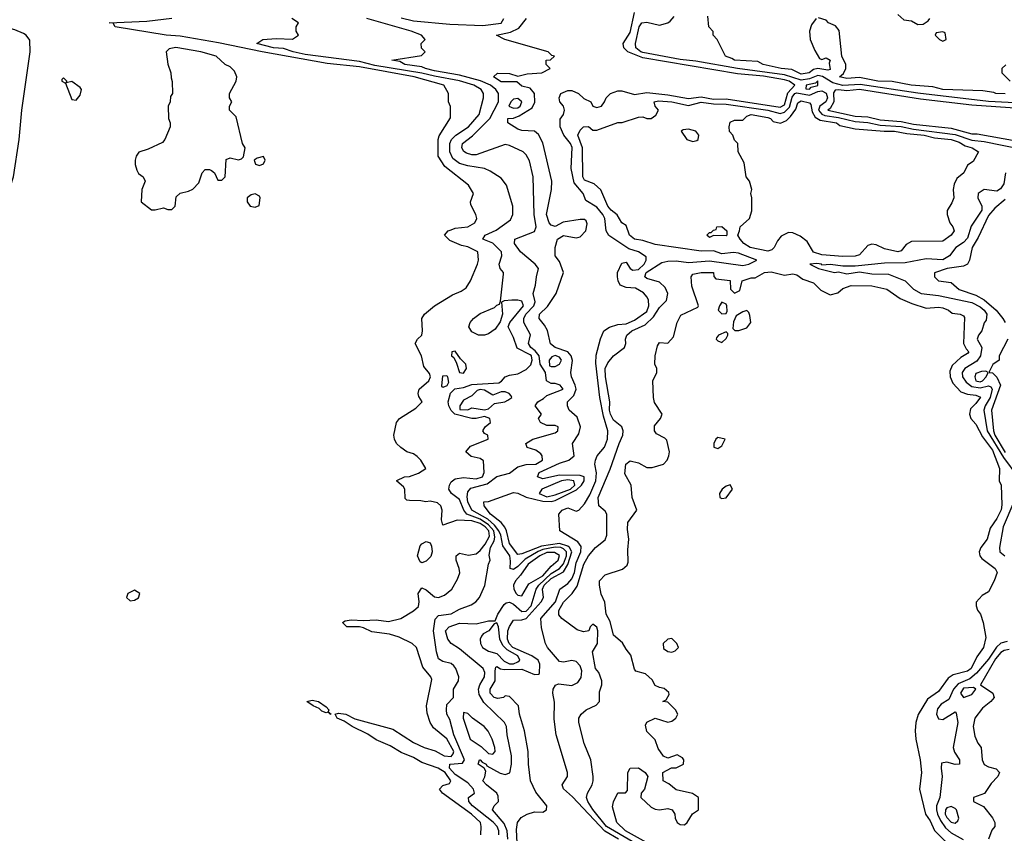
# Model space of a CAD drawing. Header units: inches. Extents: x 1793402 to 1900366, y 320852 to 470679.
# Tile 111 of 256: x 1880339 to 1885066, y 364818 to 368725. Entities that reach past the tile are written whole.
import ezdxf

# ---------------------------------------------------------------- set-up
doc = ezdxf.new("R2010")
doc.units = ezdxf.units.IN
doc.header["$MEASUREMENT"] = 0
doc.layers.add('B8386', color=7, linetype='Continuous')

msp = doc.modelspace()

# ---------------------------------------------------------------- linework, layer by layer
at = {"layer": 'B8386', "color": 4}
for points, elevation in [([(1883214.3, 364790), (1883147.9, 364827.9), (1882992.9, 364992.9), (1882949.2, 365030.8), (1882942.7, 365050), (1882969.2, 365090), (1882969.3, 365110), (1882914.5, 365290), (1882905.4, 365365.4), (1882906.8, 365446.8), (1882898, 365490), (1882900.7, 365510), (1882911.5, 365528.5), (1882925.2, 365534.8), (1882990, 365527.9), (1883018.2, 365541.8), (1883034.5, 365565.5), (1883037.3, 365597.3), (1883030, 365622), (1883010, 365643.5), (1882990, 365646.9), (1882950, 365638.9), (1882930, 365643.6), (1882873.3, 365710), (1882863.5, 365730), (1882843.8, 365803.8), (1882840.3, 365850), (1882910.9, 365929.1), (1882931.6, 365990), (1882970, 366016.9), (1882990, 366040.3), (1883002, 366070), (1883010, 366116.5), (1883033.6, 366170), (1883034.3, 366194.3), (1883018.2, 366218.2), (1882932.7, 366270), (1882926.6, 366350), (1882942.9, 366370), (1882970, 366380.4), (1883010, 366364.9), (1883024, 366370), (1883050, 366400.5), (1883076.3, 366443.7), (1883105.4, 366510), (1883108.3, 366548.3), (1883100.5, 366590), (1883102.6, 366610), (1883111.8, 366630), (1883147.2, 366672.8), (1883161.7, 366710), (1883161.8, 366750), (1883141.4, 366821.4), (1883124.5, 366910), (1883105.3, 367074.7), (1883106, 367114), (1883127.6, 367192.4), (1883143.7, 367230), (1883170, 367248.7), (1883210, 367260.8), (1883250, 367264.6), (1883290, 367282.4), (1883350, 367324.2), (1883359.2, 367350), (1883357.7, 367377.7), (1883352, 367392), (1883333.1, 367413.1), (1883295.8, 367435.8), (1883250, 367438.7), (1883221.2, 367450), (1883212, 367470), (1883209.5, 367490), (1883209.6, 367510.4), (1883230, 367554.8), (1883250, 367561), (1883270.3, 367530.3), (1883282.6, 367522.6), (1883310, 367525.2), (1883336.4, 367550), (1883347.3, 367570), (1883346.3, 367586.3), (1883310, 367609.4), (1883263.9, 367623.9), (1883167.9, 367687.9), (1883154.7, 367710), (1883147.7, 367770), (1883138.8, 367790), (1883110, 367824.8), (1883056.6, 367856.6), (1883044, 367890), (1883001.4, 367941.4), (1882986, 368010), (1882990.6, 368110.6), (1882982.7, 368130), (1882950.9, 368170), (1882932.9, 368210), (1882933.3, 368246.7), (1882949.6, 368270), (1882954.7, 368290), (1882949.3, 368310), (1882932.3, 368330), (1882929.3, 368350), (1882937.2, 368370), (1882970, 368384.2), (1882990, 368384.6), (1883022.4, 368370), (1883046.9, 368346.9), (1883080.7, 368330), (1883091, 368310), (1883110, 368302.4), (1883132.3, 368310), (1883147, 368330), (1883154.7, 368350), (1883175.6, 368370), (1883210, 368382.5), (1883230, 368382.5), (1883290, 368365.4), (1883350, 368375.1), (1883450, 368364.1), (1883550, 368345.5), (1883610, 368354.5), (1883670, 368343.8), (1883730, 368344.1), (1883990, 368305.2), (1884010, 368316.5), (1884026.4, 368373.6), (1884059.5, 368410), (1884032.8, 368430), (1884010, 368435.7), (1883910, 368452.7), (1883784.8, 368464.8), (1883330, 368541.1), (1883258.3, 368570), (1883239.1, 368590), (1883236.9, 368610), (1883270, 368663), (1883290, 368758.8)], 176), ([(1884554, 368750), (1884583.6, 368723.6), (1884619.6, 368719.6), (1884650, 368702), (1884676.4, 368703.6), (1884700.4, 368719.6), (1884708, 368730)], 168), ([(1880000, 367751.6), (1880019, 367790), (1880030, 367801), (1880050, 367811), (1880090, 367818), (1880148, 367850), (1880190, 367854.8), (1880230, 367866), (1880270, 367890.6), (1880295.4, 367924.6), (1880309.7, 367970.3), (1880336.9, 368150), (1880349.7, 368290), (1880389.8, 368570), (1880387.1, 368627.1), (1880370, 368649.6), (1880357.8, 368657.8), (1880315.8, 368675.8), (1880190, 368709.9), (1880070, 368717.3), (1880000, 368713)], 204), ([(1882552.7, 364810), (1882555.1, 364850), (1882551.8, 364870), (1882507.8, 364910), (1882369.6, 365010), (1882355.1, 365030), (1882370, 365047.3), (1882403.2, 365056.8), (1882409.4, 365070), (1882381.4, 365110), (1882347.6, 365130), (1882270, 365157.8), (1882230, 365181.4), (1882170, 365205.6), (1882117.5, 365237.5), (1882050, 365267.2), (1882010, 365293.8), (1881935.1, 365330), (1881897.1, 365357.1), (1881863, 365370), (1881853.2, 365390), (1881870, 365394), (1881904, 365390), (1881948.2, 365368.2), (1882130, 365318.4), (1882230, 365253.8), (1882280.5, 365230), (1882333.9, 365213.9), (1882376.3, 365190), (1882410, 365186.8), (1882420.4, 365199.6), (1882423.1, 365210), (1882390, 365271.6), (1882325.1, 365325.1), (1882309.3, 365350), (1882294.8, 365394.8), (1882292.3, 365430), (1882317, 365557), (1882313.2, 365570), (1882275.1, 365615.1), (1882243.7, 365710), (1882222.7, 365730), (1882160.4, 365760.4), (1882113.7, 365773.7), (1882030, 365785.8), (1881990, 365804.4), (1881970, 365808.5), (1881910, 365809.3), (1881888, 365830), (1881901.2, 365838.8), (1881930, 365842.8), (1881990, 365839.1), (1882050, 365842.6), (1882110, 365834.9), (1882168, 365850), (1882230, 365886.8), (1882253.3, 365906.7), (1882257, 365930), (1882252.7, 365970), (1882270, 365996), (1882290, 365986.8), (1882330, 365954), (1882350, 365950.7), (1882378, 365962), (1882413.2, 365990), (1882441.5, 366038.5), (1882452.1, 366067.9), (1882449.3, 366089.3), (1882434, 366130), (1882434, 366150), (1882450, 366162.8), (1882494.1, 366154.1), (1882530, 366160.2), (1882550, 366176.1), (1882574, 366206), (1882594.6, 366245.4), (1882590.5, 366270), (1882573.3, 366290), (1882550, 366305.5), (1882510, 366318), (1882438.5, 366321.5), (1882370, 366298), (1882363.7, 366323.7), (1882367.6, 366370), (1882360.7, 366390), (1882344.7, 366404.7), (1882310, 366412), (1882289.4, 366409.4), (1882265.4, 366414.6), (1882210, 366415.3), (1882198, 366418), (1882190, 366426), (1882188.7, 366470), (1882182, 366482), (1882150, 366508), (1882150, 366512), (1882186, 366530), (1882210, 366531), (1882253.2, 366546.8), (1882288, 366570), (1882265.2, 366610), (1882247.5, 366627.5), (1882230, 366639.3), (1882198, 366650), (1882168, 366670), (1882148, 366690), (1882138, 366710), (1882135.3, 366730), (1882148.7, 366790), (1882162, 366810), (1882240.1, 366859.9), (1882271, 366889), (1882255.5, 366915.5), (1882252.7, 366930), (1882257, 366950), (1882302.9, 366990), (1882311.1, 367010), (1882305.6, 367025.6), (1882279.3, 367059.3), (1882267.8, 367110), (1882237.2, 367170), (1882248, 367190), (1882269, 367210), (1882272.7, 367230), (1882269, 367290), (1882282, 367310), (1882330, 367351.3), (1882416.6, 367403.4), (1882458.7, 367421.3), (1882482.9, 367437.1), (1882503.7, 367470), (1882537.2, 367550), (1882541.2, 367570), (1882539, 367610), (1882490, 367633.6), (1882460.1, 367640.1), (1882403.6, 367663.6), (1882379, 367690), (1882395.3, 367710), (1882410, 367716.3), (1882430, 367723), (1882490, 367730.6), (1882524, 367750), (1882534, 367770), (1882529, 367790), (1882504.7, 367835.3), (1882504, 367850), (1882517.2, 367890), (1882494, 367930), (1882380.1, 368020.1), (1882347.8, 368070), (1882347.8, 368150), (1882352.5, 368167.5), (1882407.3, 368252.7), (1882407.3, 368307.3), (1882398, 368330), (1882398, 368370), (1882375.3, 368410), (1882233.2, 368450), (1881970, 368498), (1881815, 368515), (1881502.7, 368570), (1881293.7, 368613.7), (1881110, 368645.2), (1881042, 368650), (1880798, 368690), (1880788.4, 368708.4), (1880768, 368710), (1880950, 368717.1), (1881070, 368732)], 196), ([(1882639.7, 364810), (1882639.1, 364830), (1882630.9, 364850), (1882612.1, 364872.1), (1882513, 364950), (1882494.5, 364970), (1882494, 364990), (1882522.7, 365010), (1882517.6, 365030), (1882490, 365059.7), (1882430, 365100.3), (1882402.2, 365130), (1882404, 365150), (1882465.6, 365154.4), (1882474.7, 365170), (1882422.5, 365290), (1882404.2, 365364.2), (1882389.6, 365390), (1882387.6, 365410), (1882390, 365436), (1882422, 365470), (1882421.2, 365510), (1882445.1, 365550), (1882447.6, 365570), (1882433.6, 365610), (1882422.7, 365622.7), (1882410, 365632.7), (1882370, 365642.7), (1882350, 365655.3), (1882339.5, 365690), (1882326.3, 365790), (1882334, 365846), (1882350, 365863.8), (1882410, 365872.2), (1882450, 365894.4), (1882505.8, 365914.2), (1882529.2, 365930), (1882546, 365950), (1882571.9, 366008.1), (1882589.4, 366110), (1882597.2, 366130), (1882592.7, 366152.7), (1882598.5, 366190), (1882617.3, 366222.7), (1882620.7, 366239.3), (1882614.5, 366270), (1882590, 366299), (1882550, 366326.4), (1882485.7, 366350), (1882470.8, 366370), (1882450, 366420.7), (1882412.3, 366450), (1882399.5, 366470), (1882402, 366490), (1882410, 366506), (1882430, 366520.5), (1882470, 366526.7), (1882530, 366519.7), (1882560.5, 366530), (1882569.6, 366550), (1882565.6, 366605.6), (1882550, 366617.2), (1882506.8, 366626.8), (1882481.2, 366650), (1882502.9, 366677.1), (1882588, 366710), (1882586, 366730), (1882570, 366738), (1882562, 366750), (1882574, 366770), (1882599, 366790), (1882595.3, 366810), (1882570, 366819), (1882530.7, 366809.3), (1882510, 366809.2), (1882428, 366830), (1882410, 366848), (1882399, 366870), (1882395.3, 366890), (1882408, 366932), (1882428.4, 366951.6), (1882470, 366958.8), (1882510, 366973.4), (1882638.7, 366981.3), (1882651.4, 366988.6), (1882670, 367010.3), (1882690, 367018), (1882730, 367023.7), (1882770, 367044.6), (1882792.5, 367067.5), (1882799.4, 367090), (1882795.8, 367110), (1882790, 367115.3), (1882727.1, 367147.1), (1882710, 367199), (1882684, 367250), (1882692.7, 367270), (1882758, 367350), (1882750, 367372.6), (1882730, 367378.5), (1882702, 367378), (1882664.7, 367375.3), (1882651.6, 367368.4), (1882657.3, 367310), (1882645.8, 367274.2), (1882621.4, 367238.6), (1882590, 367216.9), (1882570, 367209.7), (1882542, 367210), (1882510, 367226.6), (1882496, 367250), (1882501.2, 367270), (1882517.2, 367290), (1882550, 367313.4), (1882618, 367342), (1882630, 367354), (1882642, 367358), (1882647.3, 367372.7), (1882662, 367502), (1882662, 367510), (1882645.2, 367530), (1882640.9, 367550), (1882653.6, 367590), (1882651.3, 367610), (1882610.8, 367650.8), (1882562.7, 367670), (1882573.2, 367690), (1882625.7, 367714.3), (1882695.9, 367764.1), (1882706, 367790), (1882706, 367830), (1882676, 367930), (1882650, 367964), (1882597.6, 367997.6), (1882569.7, 368009.7), (1882490, 368022.7), (1882450, 368034.7), (1882418.6, 368058.6), (1882404, 368090), (1882404, 368130), (1882412.8, 368150), (1882433.3, 368170), (1882493, 368210), (1882545.6, 368270), (1882565.6, 368350), (1882565.6, 368370), (1882554, 368390), (1882519.6, 368410), (1882450, 368431.8), (1882330, 368452.7), (1882270, 368468.1), (1882044.3, 368504.3), (1881970, 368523.4), (1881710, 368558.2), (1881652.3, 368570), (1881605.8, 368585.8), (1881558, 368590), (1881478, 368610), (1881506, 368630), (1881570, 368634), (1881648.4, 368631.6), (1881678, 368650), (1881666, 368670), (1881666, 368690), (1881678, 368710), (1881646, 368730)], 192), ([(1882682.2, 364790), (1882679.4, 364830), (1882665, 364865), (1882609.4, 364930), (1882617.2, 364950), (1882637, 364970), (1882636.1, 364996.1), (1882629.5, 365010), (1882579.3, 365050), (1882562.7, 365070), (1882571.7, 365088.3), (1882577, 365117), (1882569, 365130), (1882539.3, 365150), (1882546, 365170), (1882550, 365170.4), (1882559.8, 365159.8), (1882579.1, 365150), (1882581.1, 365141.1), (1882646, 365106), (1882670, 365100.5), (1882692, 365108), (1882699.6, 365150), (1882699.6, 365190), (1882679.6, 365290), (1882676.2, 365330), (1882666, 365350), (1882566.6, 365446.6), (1882544.6, 365484.6), (1882542.4, 365510), (1882547.6, 365530), (1882570.9, 365570), (1882571.9, 365590), (1882563.5, 365610), (1882450, 365702.9), (1882409.7, 365729.7), (1882394, 365750), (1882382.9, 365790), (1882401.2, 365810), (1882450, 365826.7), (1882530, 365824.4), (1882590, 365838), (1882622, 365838), (1882634, 365870), (1882664.1, 365915.9), (1882675.1, 365924.9), (1882690, 365927), (1882710, 365917.8), (1882750, 365883.2), (1882770, 365883.8), (1882793.7, 365910), (1882818.9, 365990), (1882830.5, 366010), (1882890, 366065.5), (1882930.8, 366089.2), (1882950, 366111.5), (1882964.7, 366150), (1882963.4, 366170), (1882950, 366184), (1882936.9, 366190), (1882910, 366191.1), (1882850, 366180.3), (1882828.7, 366171.3), (1882765.6, 366134.4), (1882730, 366098.3), (1882710, 366084.7), (1882694, 366090), (1882695.9, 366124.1), (1882691.5, 366150), (1882657.7, 366197.7), (1882648.4, 366250), (1882639.8, 366270), (1882617.9, 366297.9), (1882586.1, 366326.1), (1882509.8, 366370), (1882490, 366409.6), (1882486.9, 366433.1), (1882490, 366457.3), (1882505, 366475), (1882583.9, 366496.1), (1882630, 366530.5), (1882690, 366547.7), (1882730, 366577.1), (1882770, 366588.7), (1882817.2, 366590), (1882849.6, 366610), (1882847.6, 366630), (1882840.1, 366640.1), (1882817.4, 366657.4), (1882775.3, 366670), (1882768.7, 366690), (1882802, 366710), (1882910, 366740.5), (1882922.7, 366750), (1882924, 366770), (1882910, 366776.2), (1882870, 366776), (1882839, 366790), (1882829.2, 366810), (1882844, 366830), (1882813.2, 366870), (1882826, 366890), (1882854.3, 366905.7), (1882870, 366920.5), (1882948.7, 366950), (1882934, 366970), (1882910, 366978), (1882890, 366977.2), (1882868.7, 366990), (1882864, 367030), (1882837.6, 367070), (1882832.2, 367110), (1882814.4, 367134.4), (1882792.4, 367150), (1882781, 367170), (1882791, 367211), (1882759.7, 367270), (1882759.7, 367290), (1882768.7, 367310), (1882807.1, 367350), (1882814, 367370), (1882803.7, 367410), (1882816, 367450), (1882819.3, 367490), (1882829, 367530), (1882814, 367550), (1882742.7, 367610), (1882714, 367650), (1882715.3, 367670), (1882810, 367708), (1882818.4, 367730), (1882809.6, 367790), (1882803.7, 367970), (1882786.8, 368046.8), (1882770, 368075.3), (1882755.3, 368090), (1882690, 368121.2), (1882670, 368125.2), (1882530, 368076.2), (1882510, 368076.2), (1882484.4, 368084.4), (1882471.9, 368091.9), (1882460.9, 368110), (1882464.5, 368130), (1882512.9, 368167.1), (1882595.4, 368250), (1882638, 368330), (1882638.4, 368370), (1882625.1, 368390), (1882599.7, 368410), (1882550.6, 368430.6), (1882450, 368458.4), (1882330, 368478.9), (1882286.6, 368490), (1882270, 368498.9), (1882188, 368510), (1882163.2, 368523.2), (1882126, 368530), (1882268, 368552), (1882286, 368570), (1882268.7, 368588.7), (1882266, 368610), (1882286, 368630), (1882268, 368650), (1882218, 368670), (1882006, 368730)], 188), ([(1882170, 368732.9), (1882230, 368719), (1882403.9, 368703.9), (1882562.6, 368697.4), (1882650, 368707.8), (1882663.6, 368730)], 188), ([(1882726.6, 364770), (1882724.2, 364835.8), (1882729.6, 364870.4), (1882747, 364893), (1882775.3, 364910), (1882810, 364920.5), (1882850, 364918.8), (1882868.7, 364930), (1882869, 364950), (1882816.2, 365016.2), (1882791.5, 365070), (1882781.6, 365150), (1882780.5, 365210), (1882762, 365310), (1882738.4, 365390), (1882734, 365430), (1882690, 365475.3), (1882670, 365478), (1882662, 365470), (1882634.7, 365465.3), (1882617.2, 365470), (1882597.6, 365490), (1882597.6, 365510), (1882620.9, 365550), (1882621.2, 365598.8), (1882624.8, 365615.2), (1882630, 365618.8), (1882648, 365608), (1882664.8, 365604.8), (1882750, 365605.4), (1882810, 365580.3), (1882830, 365581.3), (1882834, 365586), (1882836.8, 365630), (1882828.2, 365650), (1882798.4, 365670), (1882706, 365710), (1882688.2, 365730), (1882680.3, 365750), (1882683.1, 365790), (1882690, 365810.8), (1882710, 365842), (1882750, 365842.8), (1882770, 365848.9), (1882842.2, 365930), (1882854.4, 365950), (1882848.5, 365990), (1882856.5, 366010), (1882890, 366040.7), (1882950, 366073.7), (1882970, 366108.9), (1882989.3, 366170), (1882978.7, 366190), (1882970, 366196.7), (1882930, 366209), (1882844, 366196), (1882750, 366159.2), (1882730, 366157.4), (1882689.8, 366210), (1882676.8, 366270), (1882668.3, 366288.3), (1882649.9, 366309.9), (1882599.7, 366350), (1882569.2, 366390), (1882568, 366410), (1882590, 366411), (1882710, 366454), (1882730, 366450.4), (1882771.2, 366431.2), (1882850, 366413.4), (1882890, 366411.3), (1882910, 366416.2), (1883012.4, 366467.6), (1883036.5, 366490), (1883048.7, 366510), (1883049.5, 366530), (1883030, 366536), (1882930, 366537.6), (1882850, 366519.6), (1882825.2, 366530), (1882832.7, 366550), (1882930, 366594.9), (1882976, 366610), (1883001.2, 366630), (1882992.7, 366690), (1883023.3, 366736.7), (1883031.6, 366770), (1883015.9, 366815.9), (1882977.2, 366850), (1882969.3, 366870), (1882969.3, 366890), (1882999.7, 366920.3), (1883009.8, 366950), (1883006, 366970), (1882987.6, 367010), (1882985.6, 367030), (1882992.2, 367087.8), (1882986.9, 367110), (1882969.8, 367129.8), (1882909.2, 367150), (1882887.9, 367167.9), (1882872.9, 367232.9), (1882858.6, 367258.6), (1882832.3, 367290), (1882835.1, 367310), (1882872.1, 367347.9), (1882914, 367410), (1882949.5, 367510), (1882930, 367564), (1882909.3, 367590), (1882909.2, 367630), (1882921.2, 367670), (1882950, 367687.7), (1883010, 367677.3), (1883030, 367681.3), (1883056.2, 367710), (1883064, 367744), (1883058.4, 367758.4), (1883050, 367764.7), (1883030, 367766), (1882948.1, 367751.9), (1882910, 367732.3), (1882890, 367738), (1882880.7, 367750), (1882868.5, 367790), (1882891.5, 367910), (1882893, 367950), (1882850, 368134), (1882830, 368172.7), (1882810, 368189.4), (1882750, 368193.3), (1882730, 368198.7), (1882682.7, 368230), (1882682, 368250), (1882710, 368252.4), (1882736.5, 368263.5), (1882798.5, 368301.5), (1882811.8, 368328.2), (1882810.7, 368370), (1882790, 368395.8), (1882750, 368405.6), (1882726, 368426), (1882650, 368425.7), (1882613.2, 368450), (1882632.5, 368467.5), (1882690, 368465.5), (1882730, 368454), (1882774.9, 368465.1), (1882846, 368470), (1882886, 368490), (1882866, 368510), (1882866, 368530), (1882887.3, 368532.7), (1882906, 368550), (1882893.2, 368553.2), (1882875.3, 368570), (1882668.7, 368630), (1882628, 368650), (1882695.8, 368664.2), (1882735.4, 368684.6), (1882771.8, 368730)], 184), ([(1885210, 368319.9), (1884990, 368332.5), (1884650, 368372.4), (1884373.6, 368413.6), (1884290, 368409.3), (1884242.2, 368422.2), (1884192.3, 368452.3), (1884170, 368457.4), (1884130, 368441), (1884090, 368434.2), (1884010, 368460.2), (1883785.2, 368490), (1883585.3, 368525.3), (1883510, 368533), (1883330, 368567.1), (1883320.7, 368570), (1883297.6, 368590), (1883294.7, 368610), (1883312.8, 368690), (1883325.6, 368710), (1883350, 368712.6), (1883410, 368698.2), (1883450, 368710.2), (1883462.1, 368717.9), (1883480.2, 368739.8)], 172), ([(1884162, 368730), (1884139.8, 368700.2), (1884130.8, 368670), (1884134, 368630), (1884156.3, 368576.3), (1884178, 368538), (1884190, 368534), (1884210, 368542), (1884230.7, 368530.7), (1884224.7, 368515.3), (1884230, 368486), (1884218, 368482), (1884170, 368489.8), (1884150, 368484.7), (1884129.7, 368469.7), (1884090, 368462.7), (1884045.2, 368485.2), (1883995.3, 368490), (1883908, 368510), (1883883.1, 368523.1), (1883770, 368529.7), (1883758.6, 368538.6), (1883728, 368550), (1883688, 368630), (1883668.7, 368650), (1883668, 368668), (1883648, 368690), (1883642, 368742)], 168), ([(1885070, 368369.4), (1885026, 368370), (1885015.3, 368375.3), (1884963.1, 368383.1), (1884770.2, 368389.8), (1884722, 368402), (1884618, 368410), (1884527.4, 368427.4), (1884458, 368430), (1884370, 368447.1), (1884310, 368442.4), (1884275.3, 368450), (1884294.5, 368465.5), (1884305.1, 368490), (1884304.5, 368510), (1884285.2, 368550), (1884272.7, 368672.7), (1884255.1, 368695.1), (1884222, 368710), (1884210, 368722), (1884173.6, 368733.6)], 168), ([(1885072.7, 368507.3), (1885054, 368490), (1885054, 368470), (1885094, 368430)], 168), ([(1883278.9, 364778.9), (1883156.5, 364850), (1883090, 364931.8), (1883066.3, 364970), (1883060.7, 364990), (1883064.5, 365010), (1883086.6, 365050), (1883092.7, 365070), (1883092.7, 365090), (1883081.2, 365170), (1883049.5, 365249.5), (1883024, 365350), (1883024, 365370), (1883034, 365390), (1883059, 365410), (1883107.2, 365432.8), (1883122.7, 365450), (1883123.2, 365496.8), (1883134, 365530), (1883133.2, 365550), (1883119, 365590), (1883104, 365610), (1883089.2, 365690), (1883113.3, 365730), (1883114.5, 365790), (1883110, 365808), (1883090, 365822), (1883078, 365810), (1883070.6, 365789.4), (1883045.6, 365785.6), (1883015.5, 365795.5), (1882941.2, 365850), (1882927.5, 365867.5), (1882927.3, 365887.3), (1882950, 365928), (1882991.1, 365968.9), (1883015.5, 366004.5), (1883046.6, 366110), (1883070, 366151), (1883102.7, 366190), (1883150, 366227.7), (1883158.3, 366250), (1883158, 366350), (1883150, 366364), (1883119, 366390), (1883116.2, 366430), (1883174.3, 366565.7), (1883216.9, 366690), (1883235.1, 366730), (1883236, 366750), (1883229.4, 366769.4), (1883190, 366800.9), (1883175.1, 366830), (1883169.8, 366850), (1883172, 366890), (1883150.9, 367010), (1883149.8, 367050), (1883162.7, 367077.3), (1883189.7, 367110.3), (1883242.7, 367150), (1883249.4, 367170), (1883247, 367190), (1883253.6, 367210), (1883278.4, 367230), (1883341.3, 367258.7), (1883382.2, 367297.8), (1883410, 367343), (1883443.9, 367376.1), (1883451.1, 367410), (1883438.5, 367438.5), (1883410, 367464.7), (1883350, 367481.6), (1883340.7, 367490), (1883346.3, 367510), (1883421.8, 367558.2), (1883450, 367564.9), (1883490, 367566.9), (1883550, 367558.6), (1883650, 367566.2), (1883810, 367544.2), (1883839, 367550), (1883878, 367570), (1883790, 367604.2), (1883766.2, 367606.2), (1883710, 367600.4), (1883670, 367615.3), (1883610, 367613.5), (1883390, 367645.1), (1883330, 367664.7), (1883291.3, 367671.3), (1883266, 367690), (1883250, 367737.2), (1883229.2, 367749.2), (1883207.5, 367787.5), (1883178, 367810), (1883162.4, 367830), (1883128.4, 367908.4), (1883096.4, 367936.4), (1883050, 367954), (1883042.9, 367970), (1883040.9, 368110), (1883019, 368170), (1883030, 368194), (1883046, 368210), (1883070, 368212), (1883090, 368194), (1883110, 368194), (1883210, 368231.3), (1883231.1, 368231.1), (1883310, 368255.8), (1883330, 368258), (1883350, 368250.7), (1883370, 368250.7), (1883393.1, 368266.9), (1883406, 368290), (1883389.3, 368310), (1883385.2, 368330), (1883405.3, 368334.7), (1883470, 368331), (1883550, 368312.8), (1883610, 368329.3), (1883670, 368320.1), (1883730, 368318.6), (1883930, 368289.5), (1883990, 368274.4), (1884010, 368280.9), (1884034.6, 368305.4), (1884046.8, 368353.2), (1884060.5, 368370), (1884070, 368374), (1884130, 368363), (1884170, 368379.5), (1884190, 368382.3), (1884211.2, 368371.2), (1884217.8, 368350), (1884208.9, 368330), (1884179.7, 368310), (1884174.6, 368290), (1884190, 368271.1), (1884204.6, 368264.6), (1884270, 368255.3), (1884350, 368235.8), (1884410, 368231.3), (1884470, 368218.3), (1884570, 368211.2), (1884630, 368198.8), (1884830, 368173.5), (1884910, 368146.4), (1884970, 368139.8), (1885150, 368102.2)], 172), ([(1885210, 368293.6), (1884910, 368314.1), (1884663.7, 368343.7), (1884371.3, 368388.7), (1884310, 368383.4), (1884270, 368387.7), (1884254.4, 368385.6), (1884245.8, 368374.2), (1884247.5, 368330), (1884230, 368298), (1884218.8, 368290), (1884350, 368260.9), (1884410, 368258.4), (1884470, 368243.9), (1884570, 368235.9), (1884630, 368223.2), (1884810, 368203.5), (1884910, 368176.9), (1884936.2, 368176.2), (1885123.2, 368143.2)], 176), ([(1885071.6, 367990), (1885063.1, 367936.9), (1885047.5, 367912.5), (1885030, 367901.6), (1884970, 367909.6), (1884940.5, 367890), (1884938.4, 367870), (1884958.7, 367830), (1884957.4, 367810), (1884907.5, 367732.5), (1884890, 367676.2), (1884870, 367654.3), (1884832.7, 367630), (1884803, 367590), (1884770, 367571.3), (1884690, 367576), (1884590, 367557.6), (1884490, 367555.8), (1884350, 367540.5), (1884290, 367541.6), (1884230.8, 367549.2), (1884190, 367546), (1884188, 367550), (1884166.6, 367553.4), (1884132, 367550), (1884174, 367530), (1884250, 367510.7), (1884270, 367513.4), (1884310, 367504.9), (1884370, 367513.4), (1884430, 367503.6), (1884510, 367502.6), (1884590.2, 367470.2), (1884630.5, 367430), (1884666.8, 367410), (1884750, 367400.7), (1884910, 367366.9), (1884950, 367346), (1884968.7, 367330), (1884981.3, 367310), (1884978.4, 367281.6), (1884970, 367268.7), (1884958.4, 367230), (1884942, 367210), (1884934.9, 367190), (1884957.3, 367150), (1884951.9, 367110), (1884934.5, 367085.5), (1884877, 367050), (1884863.1, 367030), (1884864.6, 367010), (1884883.5, 366983.5), (1884910, 366962.7), (1884950, 366957), (1884990, 366966.5), (1885001.7, 366961.7), (1885007.6, 366950), (1884998.4, 366910), (1884974.7, 366870), (1884968, 366850), (1884983.7, 366750), (1885061.8, 366621.8), (1885130.3, 366530)], 172), ([(1885070, 367861), (1885020, 367820), (1884990, 367784.7), (1884940.7, 367679.3), (1884912.4, 367630), (1884899.1, 367570), (1884888.5, 367551.5), (1884870, 367541.6), (1884791.3, 367530), (1884731.1, 367508.9), (1884731, 367490), (1884750, 367471), (1884810, 367462), (1884849.2, 367429.2), (1884930, 367401.3), (1884970, 367379.6), (1885026.3, 367330), (1885058.6, 367290), (1885070.2, 367270)], 176), ([(1883391.8, 364750), (1883246.6, 364830), (1883205.2, 364870), (1883185.6, 364945.6), (1883189.2, 364969.2), (1883210, 365012), (1883247.3, 365012.7), (1883256.4, 365023.6), (1883258, 365110), (1883270, 365131.3), (1883310, 365132), (1883342, 365110), (1883354, 365090), (1883338, 365030), (1883322, 365010), (1883321, 364990), (1883370, 364943), (1883390, 364933), (1883410, 364930.5), (1883450, 364937.1), (1883471.3, 364930), (1883484, 364910), (1883485.5, 364890), (1883496, 364870), (1883510, 364860.7), (1883530, 364858.8), (1883544, 364870), (1883569.3, 364910.7), (1883598, 364930), (1883598, 364990), (1883569, 365009), (1883490, 365026), (1883455.3, 365055.3), (1883428, 365070), (1883426, 365110), (1883468.4, 365131.6), (1883490, 365132), (1883526, 365150), (1883528, 365170), (1883520.4, 365180.4), (1883494.6, 365194.6), (1883450, 365178), (1883430, 365188), (1883404.7, 365224.7), (1883390, 365266), (1883350, 365306), (1883343.1, 365336.9), (1883350, 365352), (1883390, 365371.3), (1883450, 365351), (1883470, 365356), (1883488.7, 365370), (1883498, 365390), (1883488, 365410), (1883450, 365448), (1883426, 365450), (1883442, 365458), (1883456.4, 365483.6), (1883454.6, 365494.6), (1883433.6, 365513.6), (1883410, 365518), (1883390, 365528), (1883374.6, 365554.6), (1883343.1, 365583.1), (1883296.4, 365596.4), (1883290, 365606), (1883273.6, 365673.6), (1883250, 365702), (1883233.2, 365733.2), (1883190, 365769.2), (1883174.5, 365834.5), (1883154, 365870), (1883148.4, 365928.4), (1883130, 365966), (1883122.7, 366010), (1883122.7, 366030), (1883150, 366058.8), (1883233.6, 366086.4), (1883254.6, 366105.4), (1883260.4, 366119.6), (1883259, 366179), (1883263.7, 366230), (1883256.5, 366276.5), (1883258, 366310), (1883302, 366370), (1883279, 366430), (1883274, 366490), (1883244.5, 366544.5), (1883249.4, 366590), (1883270, 366606), (1883310, 366596), (1883350, 366574.8), (1883374.8, 366574.8), (1883430, 366590.7), (1883446.6, 366610), (1883456, 366630), (1883458, 366650), (1883445.2, 366705.2), (1883436, 366716), (1883396.5, 366736.5), (1883386, 366750), (1883386, 366774), (1883415.3, 366810), (1883424, 366830), (1883386.8, 366886.8), (1883381.2, 366910), (1883378, 366990), (1883398, 367030), (1883398, 367050), (1883388, 367070), (1883389, 367110), (1883401.2, 367158.8), (1883410, 367174), (1883450, 367172), (1883478, 367202), (1883495.3, 367270), (1883513.6, 367306.4), (1883595.3, 367344.7), (1883598, 367350), (1883565.6, 367445.6), (1883562, 367490), (1883570, 367502), (1883610.4, 367510.4), (1883670, 367510.4), (1883671, 367491), (1883681, 367481), (1883750, 367472), (1883751.3, 367430), (1883770, 367411.3), (1883796, 367424), (1883808, 367470), (1883850, 367484.7), (1883870, 367484.7), (1883915.3, 367510), (1883945.9, 367514.1), (1884010, 367497.3), (1884050, 367504.7), (1884070, 367498.8), (1884098.5, 367478.5), (1884150, 367460.7), (1884185.5, 367425.5), (1884230, 367404), (1884267, 367413), (1884290, 367433.4), (1884330, 367447.7), (1884430, 367447.3), (1884502, 367430), (1884565.8, 367385.8), (1884621.6, 367361.6), (1884690, 367338.8), (1884750, 367344), (1884770, 367340.7), (1884798, 367330), (1884814.8, 367314.8), (1884854, 367310), (1884870, 367302), (1884874.4, 367294.4), (1884870.5, 367170.5), (1884883.5, 367143.5), (1884896, 367130), (1884890, 367122), (1884856.7, 367103.3), (1884815.3, 367064.7), (1884803.8, 367036.2), (1884805.5, 367010), (1884818.6, 366978.6), (1884857.7, 366937.7), (1884890, 366926), (1884930, 366922.4), (1884951.8, 366911.8), (1884930, 366880.9), (1884903.9, 366856.1), (1884899.3, 366830), (1884905.5, 366810), (1884930, 366782.8), (1884960.9, 366720.9), (1885010, 366657.3), (1885042.8, 366570), (1885041, 366510), (1885050.8, 366490), (1885054.6, 366394.6), (1885050.4, 366370.4), (1885030, 366329.4), (1884997.6, 366282.4), (1884984, 366230), (1884954, 366190), (1884944.9, 366170), (1884947.7, 366150), (1884957.6, 366137.6), (1885022, 366090), (1885031.3, 366070), (1885018, 366030), (1884990, 365978), (1884959.6, 365960.4), (1884931.6, 365928.4), (1884931.3, 365910), (1884938, 365890), (1884951.3, 365870), (1884964.7, 365830), (1884978, 365758), (1884966.8, 365710), (1884934.7, 365665.3), (1884906.4, 365610), (1884890, 365596.3), (1884821.1, 365578.9), (1884796.7, 365563.3), (1884750, 365499.5), (1884697.3, 365462.7), (1884652.1, 365387.9), (1884640.4, 365350), (1884638.4, 365310), (1884640.4, 365270), (1884661.6, 365170), (1884668, 365110), (1884658.4, 365030), (1884688.2, 364910), (1884710, 364877.3), (1884731.5, 364831.5), (1884831.4, 364731.4)], 168), ([(1885082.4, 367190), (1885041, 367110), (1885041, 367090), (1885010.5, 367069.5), (1884994, 367034), (1884994, 367030), (1885010, 367028.4), (1885030, 367008.9), (1885047.7, 366970), (1885004.7, 366850), (1885013.4, 366750), (1885020.6, 366730), (1885070, 366645.8)], 176), ([(1885111, 366410), (1885060.7, 366290), (1885043.1, 366190), (1885044.4, 366170), (1885067.7, 366150)], 172), ([(1885079.5, 365739.5), (1885048.6, 365731.4), (1885028, 365712), (1884990, 365654.3), (1884932.9, 365587.1), (1884900.6, 365559.4), (1884844.2, 365535.8), (1884822.6, 365510), (1884800.3, 365459.7), (1884762.7, 365437.3), (1884744.8, 365415.2), (1884740.3, 365390), (1884750, 365368), (1884770, 365364.4), (1884830, 365401), (1884834.6, 365394.6), (1884843.1, 365350), (1884820.3, 365230), (1884826.9, 365206.9), (1884850.8, 365170), (1884851, 365150), (1884830, 365149), (1884790, 365159.3), (1884764.9, 365155.1), (1884762, 365130), (1884767.3, 365090), (1884757.1, 364990), (1884740.9, 364950), (1884740.7, 364930), (1884745.2, 364910), (1884760, 364880), (1884783.6, 364843.6), (1884810, 364819.5), (1884867.8, 364787.8)], 172), ([(1885090, 365700.7), (1885064.5, 365695.5), (1885050, 365686.6), (1885024.2, 365655.8), (1884952, 365530), (1885010.7, 365490.7), (1885018, 365470), (1885001, 365450), (1884961.1, 365418.9), (1884924, 365370), (1884916.4, 365330), (1884924.1, 365284.1), (1884938.8, 365250), (1884954.8, 365230), (1884959.1, 365170), (1884968.6, 365148.6), (1884990, 365136.3), (1885027.5, 365127.5), (1885042.8, 365110), (1885034.8, 365090), (1885002.8, 365057.2), (1884970.8, 365009.2), (1884918, 364990), (1884918, 364970), (1884966.4, 364946.4), (1885010, 364892), (1885021, 364870), (1885021, 364850), (1885006.4, 364833.6), (1884990.7, 364790)], 176)]:
    msp.add_lwpolyline(points, dxfattribs=dict(at, elevation=elevation))
for points, elevation in [([(1884770, 368666), (1884738, 368662), (1884734, 368650), (1884754, 368630), (1884770, 368622), (1884786, 368630), (1884782, 368662)], 168), ([(1881089.3, 368590.7), (1881055.9, 368584.1), (1881042.8, 368570), (1881050.5, 368510.5), (1881064.7, 368470), (1881065.4, 368445.4), (1881071.6, 368428.4), (1881072, 368370), (1881063.6, 368356.4), (1881062, 368330), (1881052, 368310), (1881054, 368250), (1881062, 368230), (1881062, 368210), (1881036, 368150), (1881024.5, 368135.5), (1880956.5, 368103.5), (1880911.7, 368088.3), (1880898.7, 368070), (1880894, 368050), (1880894, 368030), (1880901.8, 368001.8), (1880910, 367986.8), (1880932, 367970), (1880942, 367950), (1880926, 367910), (1880922, 367850), (1880971.6, 367811.6), (1880990, 367811.3), (1881030, 367822), (1881050, 367814), (1881070, 367814), (1881086, 367830), (1881090, 367874), (1881110, 367892), (1881150, 367901), (1881170, 367911.3), (1881198.6, 367941.4), (1881215.3, 367990), (1881230, 368004.7), (1881250, 368004.7), (1881259.8, 367999.8), (1881274, 367990), (1881290, 367954), (1881310, 367954), (1881326, 367970), (1881330, 368054), (1881350, 368062), (1881390, 368051.3), (1881403.1, 368056.9), (1881414, 368066), (1881421.2, 368110), (1881408.7, 368130), (1881378, 368258), (1881346, 368290), (1881346, 368310), (1881358, 368330), (1881346, 368350), (1881346, 368370), (1881379, 368430), (1881382, 368450), (1881370, 368478), (1881350, 368498), (1881326, 368510), (1881282, 368550), (1881208, 368570)], 204), ([(1880550, 368446), (1880542, 368438), (1880542, 368430), (1880559.6, 368419.6), (1880590, 368342), (1880610, 368338), (1880630, 368362), (1880636, 368390), (1880630, 368399), (1880590, 368428), (1880562, 368422), (1880566, 368430)], 204), ([(1884170, 368430.5), (1884159.9, 368420.1), (1884114.8, 368410), (1884112.7, 368392.7), (1884130, 368391), (1884138.9, 368401.1), (1884170, 368409.4)], 176), ([(1882730, 368346), (1882710, 368343.7), (1882696.3, 368330), (1882687.7, 368310), (1882710, 368300.3), (1882730, 368302), (1882742.4, 368310), (1882749.6, 368330)], 188), ([(1884488.6, 368188.6), (1884538, 368190), (1884597.4, 368177.4), (1884681, 368170), (1884730, 368158), (1884810.8, 368150), (1884850, 368136.5), (1884878.6, 368118.6), (1884911, 368110), (1884942, 368090), (1884916.9, 368043.1), (1884890, 368026), (1884872, 367990), (1884838, 367962), (1884824.9, 367935.1), (1884820.5, 367910), (1884822.8, 367870), (1884814.4, 367845.6), (1884791.6, 367808.4), (1884791.3, 367790), (1884804.7, 367750), (1884818.8, 367730), (1884824.7, 367710), (1884811, 367690), (1884770, 367661.2), (1884620.7, 367659.3), (1884595.3, 367644.7), (1884570, 367614), (1884554, 367610), (1884490, 367624.5), (1884450, 367643.7), (1884430, 367647), (1884410, 367640.9), (1884370, 367595.1), (1884350, 367588.7), (1884290, 367587), (1884190, 367595.6), (1884150, 367608.6), (1884118.8, 367658.8), (1884085.3, 367685.3), (1884050, 367700.7), (1884030, 367702), (1883995.3, 367684.7), (1883977.6, 367662.4), (1883961.1, 367630), (1883950, 367618.9), (1883930, 367612.8), (1883846.6, 367630), (1883816, 367650), (1883797.2, 367670), (1883786, 367690), (1883795.3, 367710), (1883798, 367730), (1883842, 367770), (1883853.6, 367806.4), (1883854, 367870), (1883849, 367890), (1883854, 367910), (1883842.7, 367950), (1883827, 367970), (1883817.2, 368037.2), (1883788, 368090), (1883786, 368130), (1883770, 368146), (1883762, 368170), (1883747.3, 368187.3), (1883745.2, 368210), (1883750, 368232), (1883770, 368242), (1883810, 368242), (1883830, 368262), (1883850, 368270.2), (1883930, 368254.9), (1883942.8, 368250), (1883955.8, 368235.8), (1883991.9, 368228.1), (1884019.5, 368240.5), (1884040.1, 368259.9), (1884065.2, 368294.8), (1884075.3, 368324.7), (1884090, 368334.9), (1884130, 368325.5), (1884137.1, 368317.1), (1884142.8, 368282.8), (1884157.2, 368257.2), (1884182.2, 368242.2), (1884260.7, 368230), (1884277, 368217), (1884350, 368200.5)], 168), ([(1883550, 368199.5), (1883523.6, 368196.4), (1883514, 368190), (1883541, 368150), (1883570, 368140.5), (1883590, 368144.9), (1883596, 368150), (1883599.6, 368170), (1883585.2, 368190)], 172), ([(1881510, 368068), (1881479.8, 368060.2), (1881464.7, 368050), (1881471.6, 368031.6), (1881490, 368024.7), (1881510, 368032), (1881517.2, 368050)], 204), ([(1881470, 367888.7), (1881450, 367884), (1881431.3, 367870), (1881431.3, 367850), (1881444.7, 367830), (1881470, 367824.7), (1881488, 367832), (1881493.2, 367870), (1881490, 367878)], 204), ([(1883730, 367686), (1883670, 367688), (1883650, 367678), (1883638, 367690), (1883650, 367702), (1883658, 367702), (1883670, 367714), (1883682, 367718), (1883686, 367730), (1883710, 367732), (1883734, 367710), (1883734, 367690)], 168), ([(1883710, 367368), (1883698, 367350), (1883692, 367330), (1883710, 367312), (1883730, 367314), (1883735.3, 367324.7), (1883734, 367350), (1883730, 367358)], 168), ([(1883830, 367328), (1883810, 367322), (1883778, 367302), (1883765.4, 367274.6), (1883762, 367242), (1883772.7, 367232.7), (1883792, 367232), (1883830, 367244.7), (1883849.2, 367270), (1883844, 367304), (1883839, 367319)], 168), ([(1883730, 367226), (1883694, 367210), (1883683.6, 367196.4), (1883682, 367190), (1883690, 367182), (1883710, 367174), (1883730, 367194), (1883738, 367210), (1883738, 367218)], 168), ([(1882430, 367133.2), (1882414, 367130), (1882411.3, 367110), (1882422.5, 367102.5), (1882435.9, 367075.9), (1882450, 367030.8), (1882470, 367026.7), (1882484.5, 367050), (1882480.9, 367070), (1882455.9, 367095.9)], 196), ([(1882910, 367112.7), (1882894, 367106), (1882880.3, 367090), (1882883, 367063), (1882890, 367058.8), (1882910, 367059.5), (1882930, 367070.5), (1882940.4, 367090), (1882930, 367104.2)], 188), ([(1882370, 366958), (1882365.6, 366965.6), (1882370, 367014.8), (1882390, 367016), (1882393.4, 367010), (1882398, 366982), (1882390, 366966)], 192), ([(1884977, 367037), (1884955.9, 367035.9), (1884930, 367025.2), (1884923.7, 367010), (1884930, 366991), (1884950, 366986), (1884960.7, 366990), (1884978.4, 367010), (1884988.7, 367030)], 176), ([(1882550, 366949), (1882536, 366944), (1882510, 366918), (1882470, 366898), (1882451.3, 366870), (1882452.7, 366852.7), (1882490, 366851.3), (1882510, 366861), (1882570, 366850.5), (1882590, 366856.3), (1882618.4, 366881.6), (1882668, 366890), (1882682.4, 366897.6), (1882701.2, 366910), (1882698, 366918), (1882688.7, 366930), (1882670, 366938), (1882650, 366938), (1882610, 366921.2), (1882570, 366945.2)], 192), ([(1883690, 366719), (1883681, 366710), (1883671, 366690), (1883671.3, 366671.3), (1883690, 366665.5), (1883710, 366678), (1883726, 366710)], 168), ([(1882970, 366515.5), (1882940.5, 366510), (1882844.9, 366470), (1882832.2, 366450), (1882870, 366434), (1882910, 366443.8), (1882983.5, 366470), (1883004.8, 366490), (1882999.7, 366510)], 188), ([(1883750, 366491.8), (1883730, 366484.5), (1883710.7, 366470), (1883698, 366450), (1883701, 366430), (1883710, 366425.5), (1883730, 366428.2), (1883760.7, 366470)], 168), ([(1882270, 366117), (1882261, 366121), (1882248.3, 366150), (1882261.6, 366198.4), (1882270, 366208.4), (1882290, 366219.1), (1882310, 366212), (1882316.7, 366196.7), (1882319.6, 366170), (1882312.5, 366147.5), (1882290, 366124.2)], 196), ([(1882905.9, 366165.9), (1882870, 366165.5), (1882835.3, 366150), (1882780.8, 366110), (1882743.4, 366056.6), (1882718.9, 366030), (1882710.3, 366010), (1882711.8, 365990), (1882723.1, 365970), (1882730, 365961.6), (1882750, 365958), (1882783.6, 366016.4), (1882850, 366054), (1882890, 366100.9), (1882924.2, 366130), (1882930, 366151.8)], 192), ([(1880890, 365984.7), (1880857.6, 365970), (1880852.2, 365950), (1880870, 365934.9), (1880890, 365936.9), (1880910, 365948.9), (1880915.8, 365970)], 204), ([(1882630, 365828.7), (1882616.9, 365823.1), (1882590.6, 365790), (1882564.8, 365775.2), (1882556, 365764), (1882550.3, 365750), (1882551.8, 365730), (1882561.3, 365710), (1882590, 365691.7), (1882630, 365682), (1882665.2, 365645.2), (1882690, 365631.8), (1882710, 365631.9), (1882730, 365640.8), (1882740.4, 365650), (1882730.9, 365670), (1882679.1, 365699.1), (1882658.9, 365718.9), (1882644.2, 365750), (1882638, 365810)], 188), ([(1883470, 365752.7), (1883450, 365749.3), (1883428, 365730), (1883430, 365704.7), (1883450, 365690.8), (1883470, 365687.7), (1883486, 365694), (1883502, 365710), (1883494, 365730)], 168), ([(1884917.6, 365517.6), (1884870, 365514.6), (1884855.3, 365490), (1884870, 365470.4), (1884910, 365483.8), (1884929, 365510)], 176), ([(1881830, 365389.8), (1881819.3, 365399.3), (1881810, 365395.6), (1881790, 365404.4), (1881777.3, 365417.3), (1881747.3, 365430), (1881718, 365450), (1881743.6, 365456.4), (1881773.7, 365450), (1881810, 365424.4), (1881823.1, 365410), (1881820.5, 365400.5), (1881834, 365390)], 196), ([(1882470, 365398), (1882467.7, 365370), (1882501.5, 365270), (1882553.9, 365233.9), (1882590, 365200.3), (1882610, 365197.3), (1882620.9, 365210), (1882620.7, 365230), (1882607.6, 365270), (1882588.3, 365308.3), (1882569.4, 365330), (1882512.7, 365370), (1882490, 365393.2)], 192), ([(1884810, 364946.6), (1884790, 364940.5), (1884783.2, 364930), (1884782.2, 364910), (1884790, 364894.4), (1884810, 364871.8), (1884830, 364867.2), (1884842.3, 364877.7), (1884848, 364890), (1884836.3, 364930), (1884830, 364937.6)], 176)]:
    msp.add_lwpolyline(points, close=True, dxfattribs=dict(at, elevation=elevation))

doc.saveas('drawing.dxf')
